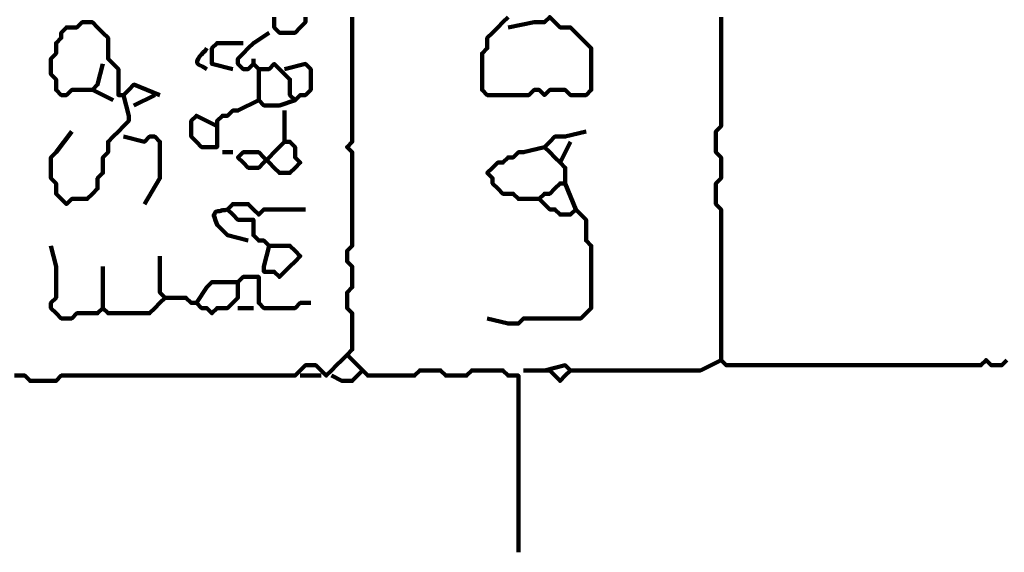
# Model space of a CAD drawing. Header units: metres. Extents: x 3221 to 4131, y 3282 to 4239.
# Tile 76 of 84: x 3329.071 to 3330.82, y 4231.429 to 4232.375. Entities that reach past the tile are written whole.
import ezdxf

# ---------------------------------------------------------------- set-up
doc = ezdxf.new("R2010")
doc.units = ezdxf.units.M
doc.layers.add('P', color=250, linetype='Continuous', lineweight=100)

msp = doc.modelspace()

# ---------------------------------------------------------------- linework, layer by layer
at = {"layer": 'P', "color": 0, "linetype": 'Continuous'}
for points in [[(3329.6615, 4232.3799), (3329.6615, 4232.3706), (3329.6615, 4232.3614), (3329.6615, 4232.3522), (3329.6615, 4232.343), (3329.6615, 4232.3337), (3329.6615, 4232.3245), (3329.6615, 4232.3153), (3329.6615, 4232.306), (3329.6615, 4232.2968), (3329.6615, 4232.2876), (3329.6615, 4232.2783), (3329.6615, 4232.2691), (3329.6615, 4232.2599), (3329.6615, 4232.2506), (3329.6615, 4232.2414), (3329.6615, 4232.2322), (3329.6615, 4232.223), (3329.6615, 4232.2137), (3329.6615, 4232.2045), (3329.6615, 4232.1953), (3329.6615, 4232.186), (3329.6615, 4232.1768), (3329.6615, 4232.1676), (3329.6615, 4232.1583), (3329.6523, 4232.1491), (3329.6615, 4232.1399), (3329.6615, 4232.1306), (3329.6615, 4232.1214), (3329.6615, 4232.1122), (3329.6615, 4232.103), (3329.6615, 4232.0937), (3329.6615, 4232.0845), (3329.6615, 4232.0753), (3329.6615, 4232.066), (3329.6615, 4232.0568), (3329.6615, 4232.0476), (3329.6615, 4232.0383), (3329.6615, 4232.0291), (3329.6615, 4232.0199), (3329.6615, 4232.0106), (3329.6615, 4232.0014), (3329.6615, 4231.9922), (3329.6615, 4231.983), (3329.6615, 4231.9737), (3329.6523, 4231.9645), (3329.6523, 4231.9553), (3329.6523, 4231.946), (3329.6615, 4231.9368), (3329.6615, 4231.9276), (3329.6615, 4231.9183), (3329.6615, 4231.9091), (3329.6615, 4231.8999), (3329.6523, 4231.8906), (3329.6523, 4231.8814), (3329.6523, 4231.8722), (3329.6523, 4231.863), (3329.6615, 4231.8537), (3329.6615, 4231.8445), (3329.6615, 4231.8353), (3329.6615, 4231.826), (3329.6615, 4231.8168), (3329.6615, 4231.8076), (3329.6615, 4231.7983), (3329.6615, 4231.7891), (3329.6523, 4231.7799), (3329.6431, 4231.7706), (3329.6338, 4231.7614), (3329.6246, 4231.7522), (3329.6154, 4231.743), (3329.6061, 4231.7522), (3329.5969, 4231.7614), (3329.5877, 4231.7614), (3329.5785, 4231.7614), (3329.5692, 4231.7522), (3329.56, 4231.743), (3329.5508, 4231.743), (3329.5415, 4231.743), (3329.5323, 4231.743), (3329.5231, 4231.743), (3329.5138, 4231.743), (3329.5046, 4231.743), (3329.4954, 4231.743), (3329.4861, 4231.743), (3329.4769, 4231.743), (3329.4677, 4231.743), (3329.4585, 4231.743), (3329.4492, 4231.743), (3329.44, 4231.743), (3329.4308, 4231.743), (3329.4215, 4231.743), (3329.4123, 4231.743), (3329.4031, 4231.743), (3329.3938, 4231.743), (3329.3846, 4231.743), (3329.3754, 4231.743), (3329.3661, 4231.743), (3329.3569, 4231.743), (3329.3477, 4231.743), (3329.3385, 4231.743), (3329.3292, 4231.743), (3329.32, 4231.743), (3329.3108, 4231.743), (3329.3015, 4231.743), (3329.2923, 4231.743), (3329.2831, 4231.743), (3329.2738, 4231.743), (3329.2646, 4231.743), (3329.2554, 4231.743), (3329.2461, 4231.743), (3329.2369, 4231.743), (3329.2277, 4231.743), (3329.2185, 4231.743), (3329.2092, 4231.743), (3329.2, 4231.743), (3329.1908, 4231.743), (3329.1815, 4231.743), (3329.1723, 4231.743), (3329.1631, 4231.743), (3329.1538, 4231.743), (3329.1446, 4231.743), (3329.1354, 4231.7337), (3329.1261, 4231.7337), (3329.1169, 4231.7337), (3329.1077, 4231.7337), (3329.0985, 4231.7337), (3329.0892, 4231.7337), (3329.08, 4231.743), (3329.0708, 4231.743), (3329.0615, 4231.743)], [(3329.2185, 4232.2968), (3329.2092, 4232.2599), (3329.2, 4232.2506), (3329.1908, 4232.2506), (3329.1815, 4232.2506), (3329.1723, 4232.2506), (3329.1631, 4232.2506), (3329.1538, 4232.2414), (3329.1446, 4232.2414), (3329.1354, 4232.2506), (3329.1354, 4232.2599), (3329.1354, 4232.2691), (3329.1261, 4232.2783), (3329.1261, 4232.2876), (3329.1261, 4232.2968), (3329.1261, 4232.306), (3329.1354, 4232.3153), (3329.1354, 4232.3245), (3329.1354, 4232.3337), (3329.1446, 4232.343), (3329.1446, 4232.3522), (3329.1538, 4232.3614), (3329.1631, 4232.3614), (3329.1723, 4232.3614), (3329.1815, 4232.3706), (3329.1908, 4232.3706), (3329.2, 4232.3706), (3329.2092, 4232.3614), (3329.2185, 4232.3522), (3329.2277, 4232.343), (3329.2277, 4232.3337), (3329.2277, 4232.3245), (3329.2277, 4232.3153), (3329.2277, 4232.306), (3329.2369, 4232.2968), (3329.2461, 4232.2876), (3329.2461, 4232.2783), (3329.2461, 4232.2691), (3329.2461, 4232.2599), (3329.2461, 4232.2506), (3329.2461, 4232.2414), (3329.2554, 4232.2414), (3329.2646, 4232.2506), (3329.2738, 4232.2599), (3329.32, 4232.2414)], [(3329.5231, 4232.3799), (3329.5231, 4232.3706), (3329.5231, 4232.3614), (3329.5323, 4232.3522), (3329.5415, 4232.3522), (3329.5508, 4232.3522), (3329.56, 4232.3522), (3329.5692, 4232.3614), (3329.5785, 4232.3706), (3329.5785, 4232.3799)], [(3329.9385, 4232.3799), (3329.9292, 4232.3706), (3329.92, 4232.3614), (3329.9108, 4232.3522), (3329.9015, 4232.343), (3329.9015, 4232.3337), (3329.9015, 4232.3245), (3329.8923, 4232.3153), (3329.8923, 4232.306), (3329.8923, 4232.2968), (3329.8923, 4232.2876), (3329.8923, 4232.2783), (3329.8923, 4232.2691), (3329.8923, 4232.2599), (3329.8923, 4232.2506), (3329.9015, 4232.2414), (3329.9108, 4232.2414), (3329.92, 4232.2414), (3329.9292, 4232.2414), (3329.9385, 4232.2414), (3329.9477, 4232.2414), (3329.9569, 4232.2414), (3329.9661, 4232.2414), (3329.9754, 4232.2414), (3329.9846, 4232.2506), (3329.9938, 4232.2506), (3330.0031, 4232.2414), (3330.0123, 4232.2506), (3330.0215, 4232.2506), (3330.0308, 4232.2506), (3330.04, 4232.2506), (3330.0492, 4232.2414), (3330.0585, 4232.2414), (3330.0677, 4232.2414), (3330.0769, 4232.2414), (3330.0861, 4232.2506), (3330.0861, 4232.2599), (3330.0861, 4232.2691), (3330.0861, 4232.2783), (3330.0861, 4232.2876), (3330.0861, 4232.2968), (3330.0861, 4232.306), (3330.0861, 4232.3153), (3330.0861, 4232.3245), (3330.0769, 4232.3337), (3330.0677, 4232.343), (3330.0585, 4232.3522), (3330.0492, 4232.3614), (3330.04, 4232.3614), (3330.0308, 4232.3614), (3330.0215, 4232.3706), (3330.0123, 4232.3799), (3330.0031, 4232.3706), (3329.9938, 4232.3706), (3329.9846, 4232.3706), (3329.9385, 4232.3614)], [(3330.3169, 4232.3799), (3330.3169, 4232.3706), (3330.3169, 4232.3614), (3330.3169, 4232.3522), (3330.3169, 4232.343), (3330.3169, 4232.3337), (3330.3169, 4232.3245), (3330.3169, 4232.3153), (3330.3169, 4232.306), (3330.3169, 4232.2968), (3330.3169, 4232.2876), (3330.3169, 4232.2783), (3330.3169, 4232.2691), (3330.3169, 4232.2599), (3330.3169, 4232.2506), (3330.3169, 4232.2414), (3330.3169, 4232.2322), (3330.3169, 4232.223), (3330.3169, 4232.2137), (3330.3169, 4232.2045), (3330.3169, 4232.1953), (3330.3169, 4232.186), (3330.3077, 4232.1768), (3330.3077, 4232.1676), (3330.3077, 4232.1583), (3330.3077, 4232.1491), (3330.3077, 4232.1399), (3330.3169, 4232.1306), (3330.3169, 4232.1214), (3330.3169, 4232.1122), (3330.3169, 4232.103), (3330.3169, 4232.0937), (3330.3077, 4232.0845), (3330.3077, 4232.0753), (3330.3077, 4232.066), (3330.3077, 4232.0568), (3330.3077, 4232.0476), (3330.3169, 4232.0383), (3330.3169, 4232.0291), (3330.3169, 4232.0199), (3330.3169, 4232.0106), (3330.3169, 4232.0014), (3330.3169, 4231.9922), (3330.3169, 4231.983), (3330.3169, 4231.9737), (3330.3169, 4231.9645), (3330.3169, 4231.9553), (3330.3169, 4231.946), (3330.3169, 4231.9368), (3330.3169, 4231.9276), (3330.3169, 4231.9183), (3330.3169, 4231.9091), (3330.3169, 4231.8999), (3330.3169, 4231.8906), (3330.3169, 4231.8814), (3330.3169, 4231.8722), (3330.3169, 4231.863), (3330.3169, 4231.8537), (3330.3169, 4231.8445), (3330.3169, 4231.8353), (3330.3169, 4231.826), (3330.3169, 4231.8168), (3330.3169, 4231.8076), (3330.3169, 4231.7983), (3330.3169, 4231.7891), (3330.3169, 4231.7799), (3330.3169, 4231.7706), (3330.3261, 4231.7614), (3330.3354, 4231.7614), (3330.3446, 4231.7614), (3330.3538, 4231.7614), (3330.3631, 4231.7614), (3330.3723, 4231.7614), (3330.3815, 4231.7614), (3330.3908, 4231.7614), (3330.4, 4231.7614), (3330.4092, 4231.7614), (3330.4185, 4231.7614), (3330.4277, 4231.7614), (3330.4369, 4231.7614), (3330.4461, 4231.7614), (3330.4554, 4231.7614), (3330.4646, 4231.7614), (3330.4738, 4231.7614), (3330.4831, 4231.7614), (3330.4923, 4231.7614), (3330.5015, 4231.7614), (3330.5108, 4231.7614), (3330.52, 4231.7614), (3330.5292, 4231.7614), (3330.5385, 4231.7614), (3330.5477, 4231.7614), (3330.5569, 4231.7614), (3330.5661, 4231.7614), (3330.5754, 4231.7614), (3330.5846, 4231.7614), (3330.5938, 4231.7614), (3330.6031, 4231.7614), (3330.6123, 4231.7614), (3330.6215, 4231.7614), (3330.6308, 4231.7614), (3330.64, 4231.7614), (3330.6492, 4231.7614), (3330.6585, 4231.7614), (3330.6677, 4231.7614), (3330.6769, 4231.7614), (3330.6861, 4231.7614), (3330.6954, 4231.7614), (3330.7046, 4231.7614), (3330.7138, 4231.7614), (3330.7231, 4231.7614), (3330.7323, 4231.7614), (3330.7415, 4231.7614), (3330.7508, 4231.7614), (3330.76, 4231.7614), (3330.7692, 4231.7614), (3330.7785, 4231.7614), (3330.7877, 4231.7706), (3330.7969, 4231.7614), (3330.8061, 4231.7614), (3330.8154, 4231.7614), (3330.8246, 4231.7706)], [(3329.5415, 4232.2876), (3329.5785, 4232.2968), (3329.5877, 4232.2876), (3329.5877, 4232.2783), (3329.5877, 4232.2691), (3329.5877, 4232.2599), (3329.5877, 4232.2506), (3329.5785, 4232.2414), (3329.5692, 4232.2414), (3329.56, 4232.2322), (3329.5508, 4232.2414), (3329.5508, 4232.2506), (3329.5508, 4232.2599), (3329.5508, 4232.2691), (3329.5415, 4232.2783), (3329.5323, 4232.2876), (3329.5231, 4232.2968), (3329.5138, 4232.2876), (3329.5046, 4232.2876), (3329.4954, 4232.2876), (3329.4861, 4232.2968), (3329.4769, 4232.2876), (3329.4677, 4232.2876), (3329.4585, 4232.2968), (3329.4585, 4232.306), (3329.4677, 4232.3153), (3329.4769, 4232.3245), (3329.4861, 4232.3337), (3329.5138, 4232.3522)], [(3329.4031, 4232.3245), (3329.4, 4232.3199), (3329.3969, 4232.3168), (3329.3938, 4232.3137), (3329.3908, 4232.3106), (3329.3877, 4232.306), (3329.3861, 4232.3014), (3329.3861, 4232.2983), (3329.3892, 4232.2953), (3329.3954, 4232.2922), (3329.3985, 4232.2906), (3329.4031, 4232.2876)], [(3329.4492, 4232.2876), (3329.4123, 4232.2968), (3329.4123, 4232.306), (3329.4123, 4232.3153), (3329.4123, 4232.3245), (3329.4215, 4232.3337), (3329.4308, 4232.3337), (3329.44, 4232.3337), (3329.4677, 4232.3337)], [(3329.4861, 4232.306), (3329.4861, 4232.2968)], [(3329.4954, 4232.2876), (3329.4954, 4232.2506), (3329.4954, 4232.2414), (3329.4954, 4232.2322), (3329.5046, 4232.223), (3329.5138, 4232.223), (3329.5231, 4232.223), (3329.5323, 4232.223), (3329.56, 4232.2322)], [(3329.2, 4232.2506), (3329.2369, 4232.2322)], [(3329.2554, 4232.2414), (3329.2646, 4232.2045), (3329.2646, 4232.1953), (3329.2554, 4232.186), (3329.2461, 4232.1768), (3329.2369, 4232.1676), (3329.2277, 4232.1583), (3329.2277, 4232.1491), (3329.2277, 4232.1399), (3329.2185, 4232.1306), (3329.2185, 4232.1214), (3329.2185, 4232.1122), (3329.2185, 4232.103), (3329.2092, 4232.0937), (3329.2092, 4232.0845), (3329.2092, 4232.0753), (3329.2, 4232.066), (3329.1908, 4232.0568), (3329.1815, 4232.0568), (3329.1723, 4232.0568), (3329.1631, 4232.0568), (3329.1538, 4232.0476), (3329.1446, 4232.0568), (3329.1354, 4232.066), (3329.1354, 4232.0753), (3329.1354, 4232.0845), (3329.1261, 4232.0937), (3329.1261, 4232.103), (3329.1261, 4232.1122), (3329.1261, 4232.1214), (3329.1261, 4232.1306), (3329.1354, 4232.1399), (3329.1631, 4232.1768)], [(3329.3108, 4232.2414), (3329.2738, 4232.223)], [(3329.4954, 4232.2322), (3329.4585, 4232.2137), (3329.4492, 4232.2137), (3329.44, 4232.2045), (3329.4308, 4232.2045), (3329.4215, 4232.1953), (3329.4215, 4232.186), (3329.4215, 4232.1768), (3329.4215, 4232.1676), (3329.4215, 4232.1583), (3329.4215, 4232.1491), (3329.4123, 4232.1491), (3329.4031, 4232.1491), (3329.3938, 4232.1491), (3329.3846, 4232.1583), (3329.3754, 4232.1676), (3329.3754, 4232.1768), (3329.3754, 4232.186), (3329.3754, 4232.1953), (3329.3846, 4232.2045), (3329.4215, 4232.186)], [(3329.5415, 4232.2137), (3329.5415, 4232.1768), (3329.5415, 4232.1676), (3329.5415, 4232.1583), (3329.5508, 4232.1583), (3329.56, 4232.1491), (3329.56, 4232.1399), (3329.56, 4232.1306), (3329.5692, 4232.1214), (3329.56, 4232.1122), (3329.5508, 4232.103), (3329.5415, 4232.103), (3329.5323, 4232.103), (3329.5231, 4232.1122), (3329.5138, 4232.1214), (3329.5046, 4232.1306), (3329.4954, 4232.1399), (3329.4861, 4232.1399), (3329.4769, 4232.1399), (3329.4677, 4232.1399), (3329.4585, 4232.1306), (3329.4677, 4232.1214), (3329.4769, 4232.1122), (3329.4861, 4232.1122), (3329.4954, 4232.1122), (3329.5046, 4232.1214), (3329.5138, 4232.1306), (3329.5231, 4232.1399), (3329.5415, 4232.1583)], [(3329.9015, 4231.8445), (3329.9385, 4231.8353), (3329.9477, 4231.8353), (3329.9569, 4231.8353), (3329.9661, 4231.8445), (3329.9754, 4231.8445), (3329.9846, 4231.8445), (3329.9938, 4231.8445), (3330.0031, 4231.8445), (3330.0123, 4231.8445), (3330.0215, 4231.8445), (3330.0308, 4231.8445), (3330.04, 4231.8445), (3330.0492, 4231.8445), (3330.0585, 4231.8445), (3330.0677, 4231.8445), (3330.0769, 4231.8537), (3330.0861, 4231.863), (3330.0861, 4231.8722), (3330.0861, 4231.8814), (3330.0861, 4231.8906), (3330.0861, 4231.8999), (3330.0861, 4231.9091), (3330.0861, 4231.9183), (3330.0861, 4231.9276), (3330.0861, 4231.9368), (3330.0861, 4231.946), (3330.0861, 4231.9553), (3330.0861, 4231.9645), (3330.0861, 4231.9737), (3330.0769, 4231.983), (3330.0769, 4231.9922), (3330.0769, 4232.0014), (3330.0769, 4232.0106), (3330.0769, 4232.0199), (3330.0677, 4232.0291), (3330.0585, 4232.0383), (3330.0492, 4232.0291), (3330.04, 4232.0291), (3330.0308, 4232.0291), (3330.0215, 4232.0383), (3330.0123, 4232.0383), (3330.0031, 4232.0476), (3329.9938, 4232.0568), (3330.0031, 4232.066), (3330.0123, 4232.066), (3330.0215, 4232.0753), (3330.0308, 4232.0845), (3330.04, 4232.0845), (3330.04, 4232.0937), (3330.04, 4232.103), (3330.04, 4232.1122), (3330.0308, 4232.1214), (3330.0215, 4232.1306), (3330.0123, 4232.1399), (3330.0031, 4232.1491), (3330.0123, 4232.1583), (3330.0215, 4232.1676), (3330.0308, 4232.1676), (3330.04, 4232.1676), (3330.0769, 4232.1768)], [(3329.2554, 4232.1676), (3329.2923, 4232.1583), (3329.3015, 4232.1676), (3329.3108, 4232.1676), (3329.32, 4232.1583), (3329.32, 4232.1491), (3329.32, 4232.1399), (3329.32, 4232.1306), (3329.32, 4232.1214), (3329.32, 4232.1122), (3329.32, 4232.103), (3329.32, 4232.0937), (3329.2923, 4232.0476)], [(3329.9938, 4232.0568), (3329.9569, 4232.0568), (3329.9477, 4232.066), (3329.9385, 4232.066), (3329.9292, 4232.066), (3329.92, 4232.0753), (3329.9108, 4232.0845), (3329.9108, 4232.0937), (3329.9015, 4232.103), (3329.9108, 4232.1122), (3329.92, 4232.1214), (3329.9292, 4232.1214), (3329.9385, 4232.1306), (3329.9477, 4232.1306), (3329.9569, 4232.1399), (3329.9661, 4232.1399), (3330.0031, 4232.1491)], [(3330.0492, 4232.1583), (3330.0308, 4232.1214)], [(3329.4308, 4232.1399), (3329.4492, 4232.1399)], [(3330.04, 4232.0845), (3330.0585, 4232.0383)], [(3329.4769, 4231.983), (3329.44, 4231.9922), (3329.4308, 4232.0014), (3329.4215, 4232.0106), (3329.42, 4232.0153), (3329.4185, 4232.0183), (3329.4169, 4232.0245), (3329.4154, 4232.0276), (3329.4169, 4232.0306), (3329.4185, 4232.0337), (3329.4231, 4232.0353), (3329.4261, 4232.0353), (3329.4308, 4232.0368), (3329.4354, 4232.0368), (3329.44, 4232.0383)], [(3329.5138, 4231.9737), (3329.5046, 4231.9368), (3329.5046, 4231.9276), (3329.5138, 4231.9276), (3329.5231, 4231.9276), (3329.5323, 4231.9183), (3329.5415, 4231.9276), (3329.5508, 4231.9368), (3329.56, 4231.946), (3329.5692, 4231.9553), (3329.56, 4231.9645), (3329.5508, 4231.9737), (3329.5415, 4231.9737), (3329.5323, 4231.9737), (3329.5231, 4231.9737), (3329.5138, 4231.9737), (3329.5046, 4231.983), (3329.4954, 4231.983), (3329.4861, 4231.9922), (3329.4861, 4232.0014), (3329.4861, 4232.0106), (3329.4861, 4232.0199), (3329.4769, 4232.0199), (3329.4677, 4232.0199), (3329.4585, 4232.0199), (3329.4492, 4232.0291), (3329.44, 4232.0383), (3329.4492, 4232.0476), (3329.4585, 4232.0476), (3329.4677, 4232.0476), (3329.4769, 4232.0476), (3329.4861, 4232.0383), (3329.4954, 4232.0291), (3329.5046, 4232.0383), (3329.5138, 4232.0383), (3329.5231, 4232.0383), (3329.5323, 4232.0383), (3329.5415, 4232.0383), (3329.5508, 4232.0383), (3329.56, 4232.0383), (3329.5785, 4232.0383)], [(3329.1261, 4231.9737), (3329.1354, 4231.9368), (3329.1354, 4231.9276), (3329.1354, 4231.9183), (3329.1354, 4231.9091), (3329.1354, 4231.8999), (3329.1354, 4231.8906), (3329.1354, 4231.8814), (3329.1261, 4231.8722), (3329.1261, 4231.863), (3329.1354, 4231.8537), (3329.1446, 4231.8445), (3329.1538, 4231.8445), (3329.1631, 4231.8445), (3329.1723, 4231.8537), (3329.1815, 4231.8537), (3329.1908, 4231.8537), (3329.2, 4231.8537), (3329.2092, 4231.8537), (3329.2185, 4231.863), (3329.2277, 4231.8537), (3329.2369, 4231.8537), (3329.2461, 4231.8537), (3329.2554, 4231.8537), (3329.2646, 4231.8537), (3329.2738, 4231.8537), (3329.2831, 4231.8537), (3329.2923, 4231.8537), (3329.3015, 4231.8537), (3329.3108, 4231.863), (3329.32, 4231.8722), (3329.3292, 4231.8814), (3329.32, 4231.8906), (3329.32, 4231.8999), (3329.32, 4231.9091), (3329.32, 4231.9183), (3329.32, 4231.9553)], [(3329.2185, 4231.9368), (3329.2185, 4231.9091), (3329.2185, 4231.8999), (3329.2185, 4231.863)], [(3329.3292, 4231.8814), (3329.3661, 4231.8814), (3329.3754, 4231.8722), (3329.3846, 4231.8722), (3329.3938, 4231.863), (3329.4031, 4231.863), (3329.4123, 4231.8537), (3329.4215, 4231.863), (3329.4308, 4231.863), (3329.44, 4231.863), (3329.4492, 4231.8722), (3329.4585, 4231.8814), (3329.4585, 4231.8906), (3329.4585, 4231.8999), (3329.4585, 4231.9091), (3329.4677, 4231.9183), (3329.4769, 4231.9183), (3329.4861, 4231.9183), (3329.4954, 4231.9183), (3329.4954, 4231.9091), (3329.4954, 4231.8999), (3329.4954, 4231.8906), (3329.4954, 4231.8814), (3329.4954, 4231.8722), (3329.5046, 4231.863), (3329.5138, 4231.863), (3329.5231, 4231.863), (3329.5323, 4231.863), (3329.5415, 4231.863), (3329.5508, 4231.863), (3329.56, 4231.863), (3329.5692, 4231.8722), (3329.5877, 4231.8722)], [(3329.3846, 4231.8722), (3329.4031, 4231.8999), (3329.4123, 4231.9091), (3329.4215, 4231.9091), (3329.4585, 4231.9091)], [(3329.4585, 4231.863), (3329.4861, 4231.863)], [(3329.6523, 4231.7799), (3329.6892, 4231.743), (3329.6985, 4231.743), (3329.7077, 4231.743), (3329.7169, 4231.743), (3329.7261, 4231.743), (3329.7354, 4231.743), (3329.7446, 4231.743), (3329.7538, 4231.743), (3329.7631, 4231.743), (3329.7723, 4231.743), (3329.7815, 4231.7522), (3329.7908, 4231.7522), (3329.8, 4231.7522), (3329.8092, 4231.7522), (3329.8185, 4231.7522), (3329.8277, 4231.743), (3329.8369, 4231.743), (3329.8461, 4231.743), (3329.8554, 4231.743), (3329.8646, 4231.743), (3329.8738, 4231.7522), (3329.8831, 4231.7522), (3329.8923, 4231.7522), (3329.9015, 4231.7522), (3329.9108, 4231.7522), (3329.92, 4231.7522), (3329.9292, 4231.7522), (3329.9385, 4231.743), (3329.9477, 4231.743), (3329.9569, 4231.743), (3329.9569, 4231.7337), (3329.9569, 4231.7245), (3329.9569, 4231.7153), (3329.9569, 4231.706), (3329.9569, 4231.6968), (3329.9569, 4231.6876), (3329.9569, 4231.6783), (3329.9569, 4231.6691), (3329.9569, 4231.6599), (3329.9569, 4231.6506), (3329.9569, 4231.6414), (3329.9569, 4231.6322), (3329.9569, 4231.623), (3329.9569, 4231.6137), (3329.9569, 4231.6045), (3329.9569, 4231.5953), (3329.9569, 4231.586), (3329.9569, 4231.5768), (3329.9569, 4231.5676), (3329.9569, 4231.5583), (3329.9569, 4231.5491), (3329.9569, 4231.5399), (3329.9569, 4231.5306), (3329.9569, 4231.5214), (3329.9569, 4231.5122), (3329.9569, 4231.503), (3329.9569, 4231.4937), (3329.9569, 4231.4845), (3329.9569, 4231.4753), (3329.9569, 4231.466), (3329.9569, 4231.4568), (3329.9569, 4231.4476), (3329.9569, 4231.4383), (3329.9569, 4231.4291)], [(3330.0031, 4231.7522), (3330.04, 4231.7614), (3330.0492, 4231.7522), (3330.04, 4231.743), (3330.0308, 4231.7337), (3330.0215, 4231.743), (3330.0123, 4231.7522), (3330.0031, 4231.7522), (3329.9661, 4231.7522)], [(3330.3169, 4231.7706), (3330.28, 4231.7522), (3330.2708, 4231.7522), (3330.2615, 4231.7522), (3330.2523, 4231.7522), (3330.2431, 4231.7522), (3330.2338, 4231.7522), (3330.2246, 4231.7522), (3330.2154, 4231.7522), (3330.2061, 4231.7522), (3330.1969, 4231.7522), (3330.1877, 4231.7522), (3330.1785, 4231.7522), (3330.1692, 4231.7522), (3330.16, 4231.7522), (3330.1508, 4231.7522), (3330.1415, 4231.7522), (3330.1323, 4231.7522), (3330.1231, 4231.7522), (3330.1138, 4231.7522), (3330.1046, 4231.7522), (3330.0954, 4231.7522), (3330.0861, 4231.7522), (3330.0769, 4231.7522), (3330.0492, 4231.7522)], [(3329.5692, 4231.743), (3329.6061, 4231.743)], [(3329.68, 4231.7522), (3329.6615, 4231.7337), (3329.6523, 4231.7337), (3329.6431, 4231.7337), (3329.6246, 4231.743)]]:
    msp.add_lwpolyline(points, dxfattribs=at)

doc.saveas('drawing.dxf')
